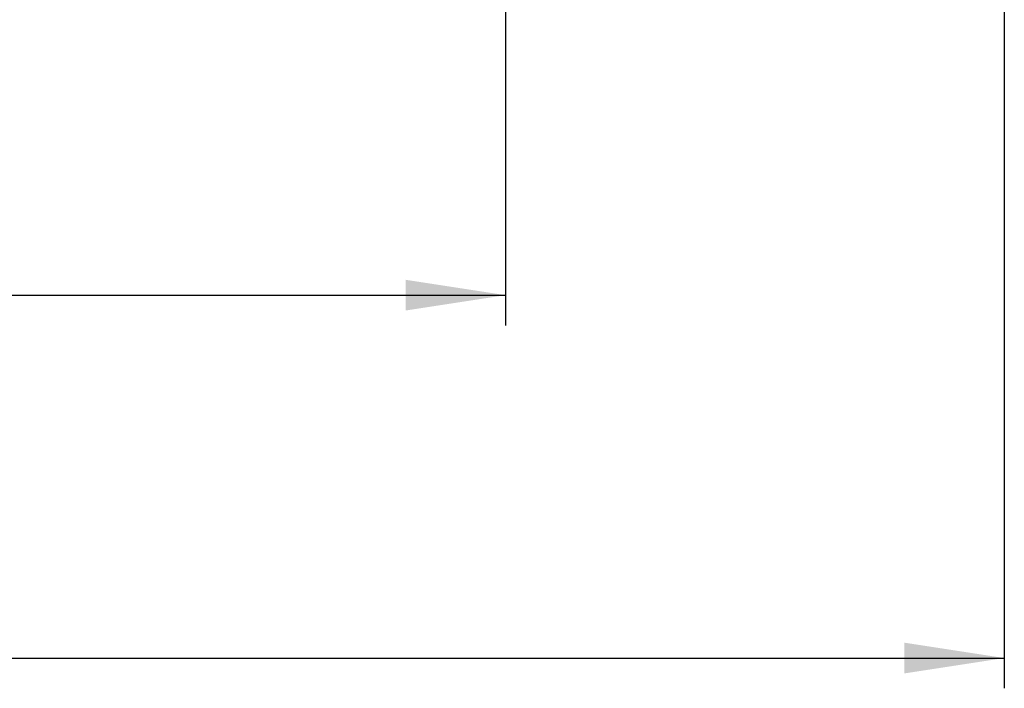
# Model space of a CAD drawing. Header units: millimetres. Extents: x 42 to 356, y 8 to 287.
# Tile 4 of 16: x 139 to 172, y 88 to 110. Entities that reach past the tile are written whole.
import ezdxf

# ---------------------------------------------------------------- set-up
doc = ezdxf.new("R2010")
doc.units = ezdxf.units.MM
doc.layers.add('FORMATO', color=179, linetype='Continuous')
doc.styles.add('SLDTEXTSTYLE0', font='TXT', dxfattribs={"width": 0.75})
doc.dimstyles.new('SLDDIMSTYLE0', dxfattribs={"dimtxt": 3.5, "dimasz": 3.302, "dimexe": 0, "dimexo": 0.0625, "dimgap": 0.875, "dimtad": 1, "dimdec": 0, "dimlfac": 1.333333, "dimrnd": 1e-09, "dimzin": 12, "dimdsep": 46, "dimtxsty": 'SLDTEXTSTYLE0', "dimsah": 1, "dimcen": 0.09, "dimadec": 0, "dimazin": 3, "dimtfac": 1, "dimtdec": 0, "dimtofl": 0, "dimtmove": 0, "dimatfit": 3, "dimfxl": 0, "dimfrac": 2, "dimtolj": 1, "dimtzin": 12, "dimarcsym": 0})
doc.dimstyles.new('SLDDIMSTYLE1', dxfattribs={"dimtxt": 3.5, "dimasz": 3.302, "dimexe": 0, "dimexo": 0.0625, "dimgap": 0.875, "dimtad": 1, "dimdec": 3, "dimlfac": 1.333333, "dimrnd": 1e-09, "dimzin": 12, "dimdsep": 46, "dimtxsty": 'SLDTEXTSTYLE0', "dimsah": 1, "dimcen": 0.09, "dimadec": 0, "dimazin": 3, "dimtfac": 1, "dimtdec": 3, "dimtofl": 0, "dimtmove": 0, "dimatfit": 3, "dimfxl": 0, "dimfrac": 2, "dimtolj": 1, "dimtzin": 12, "dimarcsym": 0})

# ---------------------------------------------------------------- blocks, each defined once
blk = doc.blocks.new('_D_2')
at = {"layer": 'FORMATO'}
for p, q in [((117.605, 135.75), (117.605, 100.25)), ((155.105, 135.75), (155.105, 100.25)), ((117.605, 101.25), (155.105, 101.25))]:
    blk.add_line(p, q, dxfattribs=at)
for points in [[(117.605, 101.25), (120.907, 100.742), (120.907, 101.758)], [(155.105, 101.25), (151.803, 101.758), (151.803, 100.742)]]:
    blk.add_solid(points, dxfattribs=at)
at = {"layer": 'FORMATO', "insert": (133.244, 105.762), "char_height": 3.5, "attachment_point": 1, "style": 'SLDTEXTSTYLE0'}
blk.add_mtext('50', dxfattribs=at)
blk = doc.blocks.new('_D_4')
at = {"layer": 'FORMATO'}
for p, q in [((74.481, 203.245), (74.481, 88.25)), ((171.605, 157.718), (171.605, 88.25)), ((74.481, 89.25), (171.605, 89.25))]:
    blk.add_line(p, q, dxfattribs=at)
for points in [[(74.481, 89.25), (77.783, 88.742), (77.783, 89.758)], [(171.605, 89.25), (168.303, 89.758), (168.303, 88.742)]]:
    blk.add_solid(points, dxfattribs=at)
at = {"layer": 'FORMATO', "insert": (127.825, 93.762), "char_height": 3.5, "attachment_point": 1, "style": 'SLDTEXTSTYLE0'}
blk.add_mtext('129', dxfattribs=at)

msp = doc.modelspace()

# ---------------------------------------------------------------- dimensions: what is measured, and where the dimension line sits
at = {"layer": 'FORMATO'}
for base, p1, p2, dimstyle, picture, middle in [((171.604782, 89.249874), (74.481435, 204.244867), (171.604782, 158.717618), 'SLDDIMSTYLE0', '_D_4', (131.703823, 89.249874)), ((155.104782, 101.249874), (117.604782, 136.749874), (155.104782, 136.749874), 'SLDDIMSTYLE1', '_D_2', (135.829853, 101.249874))]:
    dim = msp.add_linear_dim(base=base, p1=p1, p2=p2, dimstyle=dimstyle, dxfattribs=at)
    dim.commit()
    dim.dimension.update_dxf_attribs({"geometry": picture, "text_midpoint": middle, "dimtype": 160})

doc.saveas('drawing.dxf')
